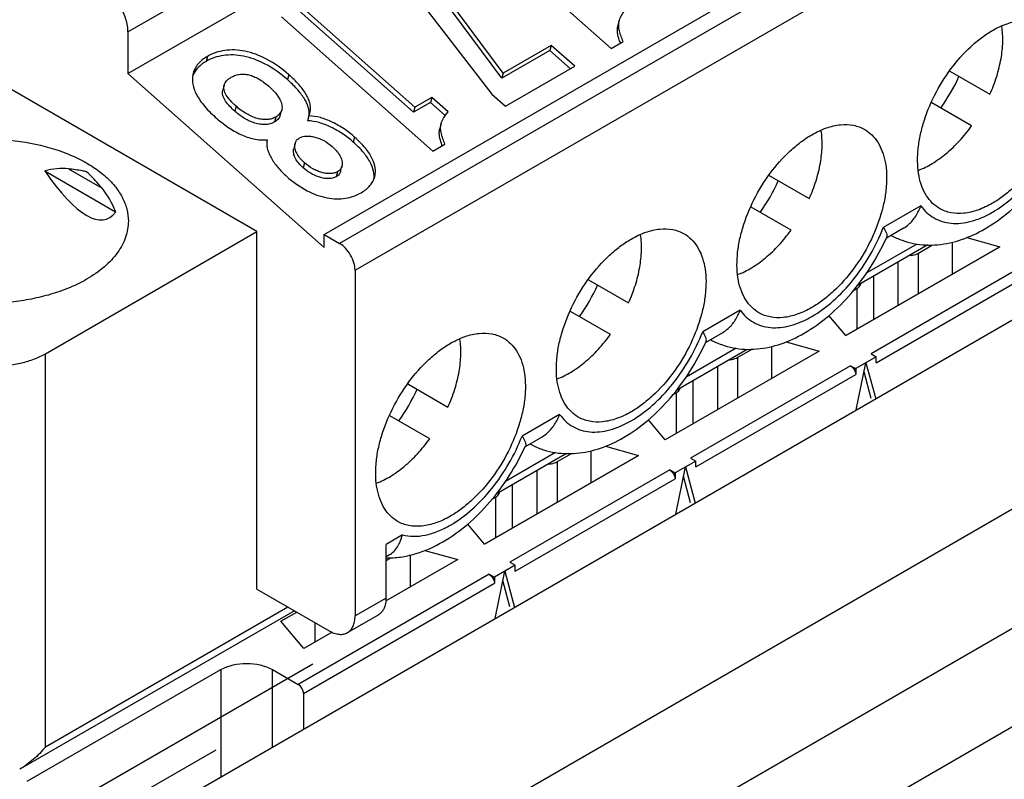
# Paper-space layout '61767N-2-A-2_1_1' of a CAD drawing. Header units: millimetres. Extents: x 0 to 594, y 1 to 420.
# Tile 38 of 222: x 265.34 to 269.39, y 91.72 to 94.84. Entities that reach past the tile are written whole.
import ezdxf

# ---------------------------------------------------------------- set-up
doc = ezdxf.new("R2010")
doc.units = ezdxf.units.MM
doc.header["$LTSCALE"] = 32.67
for name, color, linetype in [('61852N-1_DXF_CONTINUOUS_LINE', 7, 'CONTINUOUS'), ('MC_1_5-15-GFDXF_CONTINUOUS_LINE', 7, 'CONTINUOUS'), ('MC_1_5-18-GFDXF_CONTINUOUS_LINE', 7, 'CONTINUOUS'), ('U2-PXC_18472DXF_CONTINUOUS_LINE', 7, 'CONTINUOUS')]:
    doc.layers.add(name, color=color, linetype=linetype)

psp = doc.layouts.new('61767N-2-A-2_1_1')

# ---------------------------------------------------------------- linework, layer by layer
at = {"layer": '61852N-1_DXF_CONTINUOUS_LINE', "color": 9, "linetype": 'Continuous'}
for p, q in [((263.0018, 89.1224), (299.2762, 110.0653)), ((263.3018, 88.8057), (299.5762, 109.7487)), ((299.752, 109.4443), (263.4775, 88.5013))]:
    psp.add_line(p, q, dxfattribs=at)
at = {"layer": '61852N-1_DXF_CONTINUOUS_LINE', "color": 7, "linetype": 'Continuous'}
for p, q in [((265.5004, 91.3418), (295.4321, 108.6228)), ((266.5472, 92.1912), (265.5004, 91.5868)), ((266.1473, 91.8378), (265.5004, 91.4643))]:
    psp.add_line(p, q, dxfattribs=at)
at = {"layer": 'MC_1_5-15-GFDXF_CONTINUOUS_LINE', "color": 7, "linetype": 'Continuous'}
for p, q in [((269.2349, 93.9443), (269.3696, 93.9064)), ((269.3696, 93.9064), (268.7375, 93.5414)), ((269.0366, 93.8807), (269.0941, 93.9139)), ((269.1755, 93.7944), (269.1755, 93.9253)), ((268.852, 93.6076), (268.852, 93.7853)), ((268.782, 93.7337), (268.7684, 93.7259)), ((268.7375, 93.5414), (268.6681, 93.6238)), ((268.2941, 93.452), (268.3517, 93.4853)), ((268.4331, 93.3657), (268.4331, 93.4967)), ((268.4924, 93.5156), (268.6272, 93.4778)), ((268.6272, 93.4778), (267.995, 93.1128)), ((268.8626, 93.4545), (268.7778, 93.4055)), ((268.8414, 93.4667), (268.8626, 93.4545)), ((268.8626, 93.43), (268.8626, 93.4545)), ((268.7566, 93.4177), (268.7778, 93.4055)), ((268.7778, 93.4055), (268.7778, 93.381)), ((268.7804, 93.2356), (268.8202, 93.43)), ((268.8202, 93.43), (268.86, 93.2815)), ((268.8416, 93.2831), (268.8125, 93.3921)), ((268.1096, 93.1789), (268.1096, 93.3567)), ((268.0396, 93.3051), (268.026, 93.2972)), ((267.995, 93.1128), (267.9257, 93.1951)), ((267.75, 93.0869), (267.8847, 93.0491)), ((267.2526, 92.6841), (267.8847, 93.0491)), ((267.5517, 93.0234), (267.6092, 93.0566)), ((267.6906, 92.937), (267.6906, 93.068)), ((268.1202, 93.0258), (268.0353, 92.9768)), ((268.038, 92.8069), (268.0778, 93.0013)), ((268.0778, 93.0013), (268.1175, 92.8528)), ((268.099, 93.0381), (268.1202, 93.0258)), ((268.1202, 93.0013), (268.1202, 93.0258)), ((268.0141, 92.9891), (268.0353, 92.9768)), ((268.0353, 92.9768), (268.0353, 92.9523)), ((268.0992, 92.8545), (268.07, 92.9634)), ((267.3671, 92.7503), (267.3671, 92.928)), ((267.2971, 92.8764), (267.2835, 92.8686)), ((267.2526, 92.6841), (267.1832, 92.7665)), ((266.9482, 92.5084), (266.9482, 92.6392)), ((267.0076, 92.6583), (267.1423, 92.6204)), ((267.1423, 92.6204), (266.8454, 92.4491)), ((266.8474, 92.6168), (266.8663, 92.6277)), ((267.3777, 92.5972), (267.2929, 92.5482)), ((267.3565, 92.6094), (267.3777, 92.5972)), ((267.3777, 92.5727), (267.3777, 92.5972)), ((267.2717, 92.5604), (267.2929, 92.5482)), ((267.2955, 92.3782), (267.3353, 92.5727)), ((267.3353, 92.5727), (267.3751, 92.4242)), ((267.2929, 92.5482), (267.2929, 92.5237)), ((267.3567, 92.4258), (267.3275, 92.5347)), ((266.4157, 92.3675), (266.4804, 92.4049)), ((266.5101, 92.2555), (266.4157, 92.3675)), ((266.6267, 92.3228), (266.5101, 92.2555)), ((265.3731, 91.7092), (266.1686, 92.1685)), ((266.3807, 92.1685), (266.4868, 92.1073)), ((266.508, 92.0705), (266.508, 91.9236))]:
    psp.add_line(p, q, dxfattribs=at)
at = {"layer": 'MC_1_5-15-GFDXF_CONTINUOUS_LINE', "color": 9, "linetype": 'Continuous'}
for p, q in [((269.0366, 93.7141), (269.0366, 93.8807)), ((269.499, 93.8464), (268.8414, 93.4667)), ((268.8626, 93.43), (269.5203, 93.8097)), ((268.9517, 93.8429), (268.9517, 93.6651)), ((268.782, 93.7337), (268.782, 93.5672)), ((268.2941, 93.2855), (268.2941, 93.452)), ((268.7566, 93.4177), (268.099, 93.0381)), ((268.2093, 93.4143), (268.2093, 93.2365)), ((268.1202, 93.0013), (268.7778, 93.381)), ((268.0396, 93.3051), (268.0396, 93.1385)), ((267.5517, 92.8568), (267.5517, 93.0234)), ((268.0141, 92.9891), (267.3565, 92.6094)), ((267.4668, 92.9856), (267.4668, 92.8078)), ((267.3777, 92.5727), (268.0353, 92.9523)), ((267.2971, 92.8764), (267.2971, 92.7099)), ((267.2717, 92.5604), (266.4868, 92.1073)), ((266.508, 92.0705), (267.2929, 92.5237)), ((266.5547, 92.362), (266.5547, 92.2812)), ((266.1686, 92.1685), (266.1686, 91.7276)), ((266.3807, 91.8501), (266.3807, 92.1685))]:
    psp.add_line(p, q, dxfattribs=at)
at = {"layer": 'MC_1_5-15-GFDXF_CONTINUOUS_LINE', "color": 7, "linetype": 'Continuous'}
for points, knots in [([(269.0011, 93.8708), (269.0044, 93.871), (269.0166, 93.8724), (269.0288, 93.8762), (269.0366, 93.8807)], [0, 0, 0, 0, 0.267356, 1, 1, 1, 1]), ([(268.782, 93.7337), (268.7843, 93.735), (268.7918, 93.74), (268.7979, 93.7479), (268.7992, 93.7542)], [0, 0, 0, 0, 0.288149, 1, 1, 1, 1]), ([(268.2586, 93.4421), (268.2619, 93.4423), (268.2742, 93.4438), (268.2863, 93.4475), (268.2941, 93.452)], [0, 0, 0, 0, 0.267356, 1, 1, 1, 1]), ([(268.7566, 93.4177), (268.7596, 93.416), (268.7707, 93.4066), (268.7778, 93.392), (268.7778, 93.381)], [0, 0, 0, 0, 0.240522, 1, 1, 1, 1]), ([(268.0396, 93.3051), (268.0418, 93.3064), (268.0493, 93.3114), (268.0555, 93.3193), (268.0567, 93.3256)], [0, 0, 0, 0, 0.288149, 1, 1, 1, 1]), ([(267.5161, 93.0135), (267.5194, 93.0137), (267.5317, 93.0151), (267.5438, 93.0189), (267.5517, 93.0234)], [0, 0, 0, 0, 0.267356, 1, 1, 1, 1]), ([(268.0141, 92.9891), (268.0171, 92.9874), (268.0282, 92.978), (268.0353, 92.9633), (268.0353, 92.9523)], [0, 0, 0, 0, 0.240522, 1, 1, 1, 1]), ([(267.2971, 92.8764), (267.2994, 92.8777), (267.3069, 92.8827), (267.313, 92.8906), (267.3143, 92.8969)], [0, 0, 0, 0, 0.288149, 1, 1, 1, 1]), ([(267.2717, 92.5604), (267.2747, 92.5587), (267.2857, 92.5493), (267.2929, 92.5347), (267.2929, 92.5237)], [0, 0, 0, 0, 0.240522, 1, 1, 1, 1]), ([(266.1686, 92.1685), (266.2001, 92.1867), (266.2746, 92.2011), (266.3492, 92.1867), (266.3807, 92.1685)], [0, 0, 0, 0, 0.5, 1, 1, 1, 1]), ([(266.508, 92.0705), (266.508, 92.074), (266.5054, 92.0883), (266.4963, 92.1018), (266.4868, 92.1073)], [0, 0, 0, 0, 0.240524, 1, 1, 1, 1])]:
    psp.add_open_spline(points, degree=3, knots=knots, dxfattribs=at)
at = {"layer": 'MC_1_5-18-GFDXF_CONTINUOUS_LINE', "color": 7, "linetype": 'Continuous'}
for p, q in [((269.2349, 93.9443), (269.3696, 93.9064)), ((268.7375, 93.5414), (269.3696, 93.9064)), ((269.0366, 93.8807), (269.0941, 93.9139)), ((269.1755, 93.7944), (269.1755, 93.9253)), ((268.782, 93.7337), (268.7684, 93.7259)), ((268.7375, 93.5414), (268.6681, 93.6238)), ((268.2941, 93.452), (268.3517, 93.4853)), ((268.4331, 93.3657), (268.4331, 93.4967)), ((268.4924, 93.5156), (268.6272, 93.4778)), ((268.6272, 93.4778), (267.995, 93.1128)), ((268.8626, 93.4545), (268.7778, 93.4055)), ((268.8414, 93.4667), (268.8626, 93.4545)), ((268.8626, 93.43), (268.8626, 93.4545)), ((268.7566, 93.4177), (268.7778, 93.4055)), ((268.7778, 93.4055), (268.7778, 93.381)), ((268.7804, 93.2356), (268.8202, 93.43)), ((268.8202, 93.43), (268.86, 93.2815)), ((268.8416, 93.2831), (268.8125, 93.3921)), ((268.0396, 93.3051), (268.026, 93.2972)), ((267.995, 93.1128), (267.9257, 93.1951)), ((267.75, 93.0869), (267.8847, 93.0491)), ((267.8847, 93.0491), (267.2526, 92.6841)), ((267.5517, 93.0234), (267.6092, 93.0566)), ((267.6906, 92.937), (267.6906, 93.068)), ((268.1202, 93.0258), (268.0353, 92.9768)), ((268.038, 92.8069), (268.0778, 93.0013)), ((268.0778, 93.0013), (268.1175, 92.8528)), ((268.099, 93.0381), (268.1202, 93.0258)), ((268.1202, 93.0013), (268.1202, 93.0258)), ((268.0141, 92.9891), (268.0353, 92.9768)), ((268.0353, 92.9768), (268.0353, 92.9523)), ((268.0992, 92.8545), (268.07, 92.9634)), ((267.2971, 92.8764), (267.2835, 92.8686)), ((267.2526, 92.6841), (267.1832, 92.7665)), ((266.9482, 92.5084), (266.9482, 92.6392)), ((267.0076, 92.6583), (267.1423, 92.6204)), ((267.1423, 92.6204), (266.8454, 92.4491)), ((266.8474, 92.6168), (266.8663, 92.6277)), ((267.3777, 92.5972), (267.2929, 92.5482)), ((267.3565, 92.6094), (267.3777, 92.5972)), ((267.3777, 92.5727), (267.3777, 92.5972)), ((267.2717, 92.5604), (267.2929, 92.5482)), ((267.2955, 92.3782), (267.3353, 92.5727)), ((267.3353, 92.5727), (267.3751, 92.4242)), ((267.2929, 92.5482), (267.2929, 92.5237)), ((267.3567, 92.4258), (267.3275, 92.5347)), ((266.4157, 92.3675), (266.4804, 92.4049)), ((266.5101, 92.2555), (266.4157, 92.3675)), ((266.6267, 92.3228), (266.5101, 92.2555)), ((265.3731, 91.7092), (266.1686, 92.1685)), ((266.3807, 92.1685), (266.4868, 92.1073)), ((266.508, 92.0705), (266.508, 91.9236))]:
    psp.add_line(p, q, dxfattribs=at)
at = {"layer": 'MC_1_5-18-GFDXF_CONTINUOUS_LINE', "color": 9, "linetype": 'Continuous'}
for p, q in [((269.0366, 93.7141), (269.0366, 93.8807)), ((269.499, 93.8464), (268.8414, 93.4667)), ((268.8626, 93.43), (269.5203, 93.8097)), ((268.9517, 93.8429), (268.9517, 93.6651)), ((268.782, 93.7337), (268.782, 93.5672)), ((268.2941, 93.2855), (268.2941, 93.452)), ((268.7566, 93.4177), (268.099, 93.0381)), ((268.2093, 93.4143), (268.2093, 93.2365)), ((268.1202, 93.0013), (268.7778, 93.381)), ((268.0396, 93.3051), (268.0396, 93.1385)), ((267.5517, 92.8568), (267.5517, 93.0234)), ((268.0141, 92.9891), (267.3565, 92.6094)), ((267.4668, 92.9856), (267.4668, 92.8078)), ((267.3777, 92.5727), (268.0353, 92.9523)), ((267.2971, 92.8764), (267.2971, 92.7099)), ((267.2717, 92.5604), (266.4868, 92.1073)), ((266.508, 92.0705), (267.2929, 92.5237)), ((266.3807, 91.8501), (266.3807, 92.1685))]:
    psp.add_line(p, q, dxfattribs=at)
at = {"layer": 'MC_1_5-18-GFDXF_CONTINUOUS_LINE', "color": 7, "linetype": 'Continuous'}
for points, knots in [([(269.0011, 93.8708), (269.0044, 93.871), (269.0166, 93.8724), (269.0288, 93.8762), (269.0366, 93.8807)], [0, 0, 0, 0, 0.267356, 1, 1, 1, 1]), ([(268.782, 93.7337), (268.7843, 93.735), (268.7918, 93.74), (268.7979, 93.7479), (268.7992, 93.7542)], [0, 0, 0, 0, 0.288149, 1, 1, 1, 1]), ([(268.2586, 93.4421), (268.2619, 93.4423), (268.2742, 93.4438), (268.2863, 93.4475), (268.2941, 93.452)], [0, 0, 0, 0, 0.267356, 1, 1, 1, 1]), ([(268.0396, 93.3051), (268.0418, 93.3064), (268.0493, 93.3114), (268.0555, 93.3193), (268.0567, 93.3256)], [0, 0, 0, 0, 0.288149, 1, 1, 1, 1]), ([(267.5161, 93.0135), (267.5194, 93.0137), (267.5317, 93.0151), (267.5438, 93.0189), (267.5517, 93.0234)], [0, 0, 0, 0, 0.267356, 1, 1, 1, 1]), ([(267.2971, 92.8764), (267.2994, 92.8777), (267.3069, 92.8827), (267.313, 92.8906), (267.3143, 92.8969)], [0, 0, 0, 0, 0.288149, 1, 1, 1, 1]), ([(266.1686, 92.1685), (266.2001, 92.1867), (266.2746, 92.2011), (266.3492, 92.1867), (266.3807, 92.1685)], [0, 0, 0, 0, 0.5, 1, 1, 1, 1])]:
    psp.add_open_spline(points, degree=3, knots=knots, dxfattribs=at)
for points in [[(268.7566, 93.4177), (268.7688, 93.4107), (268.7778, 93.3951), (268.7778, 93.381)], [(268.0141, 92.9891), (268.0264, 92.982), (268.0353, 92.9665), (268.0353, 92.9523)], [(267.2717, 92.5604), (267.2839, 92.5534), (267.2929, 92.5378), (267.2929, 92.5237)], [(266.508, 92.0705), (266.508, 92.0847), (266.499, 92.1002), (266.4868, 92.1073)]]:
    psp.add_open_spline(points, degree=3, dxfattribs=at)
at = {"layer": 'U2-PXC_18472DXF_CONTINUOUS_LINE', "color": 9, "linetype": 'Continuous'}
for p, q in [((265.7867, 94.7895), (279.1934, 102.5298)), ((280.0632, 101.6602), (266.6565, 93.9199)), ((266.7201, 93.8097), (280.1268, 101.55)), ((266.1136, 94.689), (266.1081, 94.6685)), ((266.4476, 94.6138), (266.4422, 94.5933)), ((266.2314, 94.484), (266.2259, 94.4635)), ((266.3946, 94.4398), (266.3891, 94.4193)), ((266.7182, 94.3575), (266.7127, 94.337)), ((265.5421, 94.2267), (265.6803, 94.1469)), ((266.5117, 94.2519), (266.5062, 94.2314)), ((266.6483, 94.2149), (266.6428, 94.1944)), ((269.046, 94.0748), (268.8914, 93.9855)), ((269.0285, 93.9177), (268.8235, 93.7993)), ((268.3035, 93.6461), (268.149, 93.5568)), ((268.2861, 93.489), (268.081, 93.3706)), ((265.4473, 91.8501), (265.4473, 93.4668)), ((267.5611, 93.2174), (267.4065, 93.1282)), ((267.5436, 93.0604), (267.3386, 92.942)), ((266.9147, 92.7218), (266.8474, 92.6829)), ((266.8474, 92.4625), (266.7201, 92.389)), ((266.4444, 92.4257), (265.4473, 91.8501))]:
    psp.add_line(p, q, dxfattribs=at)
at = {"layer": 'U2-PXC_18472DXF_CONTINUOUS_LINE', "color": 7, "linetype": 'Continuous'}
for p, q in [((265.7867, 94.618), (279.1934, 102.3583)), ((266.5928, 93.9567), (279.9995, 101.697)), ((267.1491, 95.2744), (267.7723, 94.7217)), ((267.3285, 94.6201), (266.9357, 95.1512)), ((267.3231, 94.5996), (266.9302, 95.1307)), ((266.8458, 95.0993), (267.2827, 94.5338)), ((266.9604, 94.46), (266.4904, 94.8767)), ((266.9659, 94.4805), (266.4959, 94.8972)), ((266.4173, 94.8518), (267.0405, 94.2992)), ((267.8062, 94.8362), (267.8007, 94.8157)), ((265.7867, 94.7895), (265.7867, 94.618)), ((267.7723, 94.7217), (267.8216, 94.7502)), ((267.5209, 94.7138), (267.3231, 94.5996)), ((267.5264, 94.7343), (267.3285, 94.6201)), ((267.5264, 94.7343), (267.5209, 94.7138)), ((267.6061, 94.6382), (267.5209, 94.7138)), ((267.6234, 94.6482), (267.5264, 94.7343)), ((266.3171, 93.9689), (265.1291, 94.6548)), ((266.5928, 93.9032), (265.7867, 94.618)), ((267.3285, 94.6201), (267.3231, 94.5996)), ((267.3389, 94.4839), (267.6234, 94.6482)), ((269.1642, 94.6285), (269.3295, 94.533)), ((266.1822, 94.571), (266.1767, 94.5505)), ((267.0296, 94.5), (266.9604, 94.46)), ((267.0351, 94.5205), (266.9659, 94.4805)), ((267.0351, 94.5205), (267.0296, 94.5)), ((267.0905, 94.446), (267.0296, 94.5)), ((267.1024, 94.4608), (267.0351, 94.5205)), ((267.2827, 94.5338), (267.3389, 94.4839)), ((269.2545, 94.4031), (269.0902, 94.498)), ((266.413, 94.4481), (266.4185, 94.4686)), ((266.9659, 94.4805), (266.9604, 94.46)), ((266.5303, 94.4446), (266.5248, 94.4242)), ((267.0744, 94.4136), (267.0689, 94.3931)), ((266.4738, 94.3312), (266.4683, 94.3107)), ((267.0405, 94.2992), (267.0898, 94.3277)), ((265.4448, 94.2181), (265.7362, 94.0499)), ((266.6609, 94.2169), (266.6664, 94.2374)), ((268.4217, 94.1998), (268.587, 94.1044)), ((268.512, 93.9745), (268.3478, 94.0693)), ((268.9749, 93.983), (268.9038, 93.9419)), ((265.4473, 93.4668), (266.3171, 93.9689)), ((266.3171, 92.4992), (266.3171, 93.9689)), ((266.5928, 93.9032), (266.5928, 93.9567)), ((266.5928, 93.9567), (266.6565, 93.9199)), ((269.0745, 93.9138), (268.7852, 93.7467)), ((266.7201, 93.8097), (266.7201, 92.389)), ((267.6793, 93.7712), (267.8446, 93.6757)), ((267.7696, 93.5458), (267.6053, 93.6407)), ((268.2325, 93.5543), (268.1614, 93.5133)), ((268.0427, 93.3181), (268.332, 93.4851)), ((266.9368, 93.3425), (267.1021, 93.2471)), ((267.0271, 93.1172), (266.8628, 93.212)), ((267.49, 93.1257), (267.4189, 93.0846)), ((267.5895, 93.0564), (267.3003, 92.8894)), ((266.8474, 92.4625), (266.8474, 92.6829)), ((266.8611, 92.6401), (266.8474, 92.6322)), ((266.3171, 92.4992), (266.6141, 92.3277)), ((266.4707, 92.4105), (265.3417, 91.7587)), ((266.6891, 92.3203), (266.8163, 92.3938))]:
    psp.add_line(p, q, dxfattribs=at)
for centre, radius, start, end in [((266.1409, 94.5742), 0.095, 152.1956, 158.5436), ((268.5423, 94.9009), 0.7227, 324.043, 335.9572), ((266.4592, 94.4764), 0.0779, 335.9002, 344.9242), ((267.7998, 94.4723), 0.7227, 324.043, 335.9572), ((268.032, 94.34), 0.9585, 335.4632, 335.6696), ((267.0573, 94.0436), 0.7227, 324.043, 335.9572), ((267.2895, 93.9113), 0.9585, 335.4632, 335.6696), ((266.3149, 93.615), 0.7227, 324.043, 335.9572), ((266.547, 93.4826), 0.9585, 335.4632, 335.6696)]:
    psp.add_arc(centre, radius, start, end, dxfattribs=at)
for centre, major_axis, ratio, start_param, end_param in [((265.2034, 93.147), (0.3811, 1.0697), 0.414925, 0.091916, 0.284057), ((265.2034, 95.5788), (-0.4931, 1.559), 0.201907, 2.56434, 3.284336), ((265.2034, 93.147), (0.3811, 1.0697), 0.414925, -0.435939, -0.243798)]:
    psp.add_ellipse(centre, major_axis=major_axis, ratio=ratio, start_param=start_param, end_param=end_param, dxfattribs=at)
for points, knots in [([(265.7867, 94.7895), (265.7867, 94.7979), (265.7852, 94.8153), (265.7769, 94.8511), (265.7575, 94.8951), (265.7291, 94.9338), (265.7023, 94.9589), (265.6879, 94.969), (265.6807, 94.9732)], [0, 0, 0, 0, 0.114177, 0.237571, 0.500001, 0.762431, 0.885824, 1, 1, 1, 1]), ([(267.8062, 94.8362), (267.8072, 94.8399), (267.8133, 94.8573), (267.8246, 94.8725), (267.8342, 94.8834)], [0, 0, 0, 0, 0.210128, 1, 1, 1, 1]), ([(267.8216, 94.7502), (267.819, 94.7576), (267.8135, 94.7718), (267.8063, 94.793), (267.8027, 94.8146), (267.8043, 94.8291), (267.8062, 94.8362)], [0, 0, 0, 0, 0.266274, 0.515432, 0.753826, 1, 1, 1, 1]), ([(269.3399, 94.7956), (269.359, 94.8066), (269.397, 94.8247), (269.4554, 94.8388), (269.5102, 94.8374), (269.5432, 94.8254), (269.5575, 94.8171)], [0, 0, 0, 0, 0.289654, 0.549119, 0.782234, 1, 1, 1, 1]), ([(267.8109, 94.744), (267.8087, 94.75), (267.8043, 94.7618), (267.7993, 94.7799), (267.7975, 94.7981), (267.7992, 94.81), (267.8007, 94.8157)], [0, 0, 0, 0, 0.260455, 0.515102, 0.760751, 1, 1, 1, 1]), ([(269.1224, 94.0637), (269.1116, 94.0699), (269.0913, 94.0855), (269.0669, 94.1165), (269.0486, 94.1543), (269.0368, 94.1981), (269.0315, 94.247), (269.0329, 94.2999), (269.0408, 94.3557), (269.0602, 94.4338), (269.0994, 94.5309), (269.1652, 94.6379), (269.2334, 94.7155), (269.2933, 94.7658), (269.3243, 94.7866), (269.3399, 94.7956)], [0, 0, 0, 0, 0.04283, 0.087433, 0.13524, 0.187177, 0.243652, 0.304637, 0.369765, 0.438401, 0.582648, 0.729704, 0.871203, 0.93764, 1, 1, 1, 1]), ([(269.3295, 94.533), (269.3402, 94.5569), (269.3584, 94.6049), (269.3764, 94.6773), (269.384, 94.7465), (269.3817, 94.7912), (269.3784, 94.8121)], [0, 0, 0, 0, 0.273792, 0.535196, 0.778361, 1, 1, 1, 1]), ([(269.5575, 94.8171), (269.5682, 94.8109), (269.5886, 94.7953), (269.613, 94.7644), (269.6313, 94.7265), (269.6431, 94.6827), (269.6483, 94.6339), (269.647, 94.581), (269.6391, 94.5251), (269.6197, 94.447), (269.5805, 94.35), (269.5147, 94.243), (269.4465, 94.1654), (269.3866, 94.115), (269.3556, 94.0943), (269.3399, 94.0852)], [0, 0, 0, 0, 0.04283, 0.087433, 0.13524, 0.187177, 0.243652, 0.304637, 0.369765, 0.438401, 0.582648, 0.729704, 0.871203, 0.93764, 1, 1, 1, 1]), ([(266.4476, 94.6138), (266.4198, 94.6386), (266.3634, 94.6794), (266.2846, 94.7094), (266.2256, 94.7165), (266.1852, 94.7145), (266.1474, 94.7056), (266.1243, 94.6952), (266.1136, 94.689)], [0, 0, 0, 0, 0.306578, 0.56642, 0.683095, 0.792979, 0.897939, 1, 1, 1, 1]), ([(266.1136, 94.689), (266.1062, 94.6847), (266.0924, 94.6755), (266.0751, 94.6589), (266.0621, 94.6403), (266.0566, 94.6266), (266.0548, 94.6196)], [0, 0, 0, 0, 0.275554, 0.529495, 0.768129, 1, 1, 1, 1]), ([(266.1081, 94.6685), (266.0971, 94.6621), (266.0773, 94.648), (266.0622, 94.6286), (266.0569, 94.6185)], [0, 0, 0, 0, 0.527485, 1, 1, 1, 1]), ([(266.4422, 94.5933), (266.4143, 94.6181), (266.3579, 94.6589), (266.2791, 94.6889), (266.2201, 94.696), (266.1797, 94.694), (266.142, 94.6851), (266.1188, 94.6747), (266.1081, 94.6685)], [0, 0, 0, 0, 0.306578, 0.56642, 0.683095, 0.792979, 0.897939, 1, 1, 1, 1]), ([(266.0548, 94.6196), (266.0531, 94.6134), (266.051, 94.6003), (266.0519, 94.5798), (266.0569, 94.5583), (266.0698, 94.5267), (266.0983, 94.4849), (266.1282, 94.455), (266.1456, 94.4395)], [0, 0, 0, 0, 0.090898, 0.186274, 0.28925, 0.402584, 0.66883, 1, 1, 1, 1]), ([(266.1822, 94.571), (266.183, 94.574), (266.1855, 94.5801), (266.1916, 94.5884), (266.2001, 94.5963), (266.2069, 94.6007), (266.2106, 94.6029)], [0, 0, 0, 0, 0.213317, 0.443565, 0.70252, 1, 1, 1, 1]), ([(266.2106, 94.6029), (266.2167, 94.6064), (266.2292, 94.6121), (266.2491, 94.6163), (266.2692, 94.6162), (266.2893, 94.612), (266.3094, 94.6043), (266.337, 94.5893), (266.3562, 94.5743), (266.3687, 94.5633)], [0, 0, 0, 0, 0.119998, 0.233737, 0.346444, 0.462379, 0.5845, 0.714509, 1, 1, 1, 1]), ([(266.5309, 94.446), (266.5316, 94.4517), (266.5317, 94.4634), (266.528, 94.4812), (266.521, 94.4993), (266.5067, 94.5248), (266.4808, 94.5573), (266.456, 94.5811), (266.4422, 94.5933)], [0, 0, 0, 0, 0.09597, 0.196243, 0.304023, 0.421368, 0.688384, 1, 1, 1, 1]), ([(266.5344, 94.4562), (266.536, 94.4621), (266.5377, 94.4744), (266.5357, 94.4935), (266.5296, 94.5129), (266.5198, 94.5325), (266.5063, 94.5525), (266.4831, 94.5808), (266.4625, 94.6007), (266.4476, 94.6138)], [0, 0, 0, 0, 0.097035, 0.196343, 0.302403, 0.418201, 0.545421, 0.684812, 1, 1, 1, 1]), ([(266.2259, 94.4635), (266.2188, 94.4698), (266.2053, 94.4828), (266.1905, 94.5006), (266.1816, 94.5158), (266.1769, 94.5273), (266.1749, 94.5391), (266.1757, 94.5469), (266.1767, 94.5505)], [0, 0, 0, 0, 0.274142, 0.536232, 0.660666, 0.779244, 0.891733, 1, 1, 1, 1]), ([(266.2314, 94.484), (266.2231, 94.4914), (266.2083, 94.5057), (266.1931, 94.5251), (266.1852, 94.5403), (266.1817, 94.5509), (266.1805, 94.5612), (266.1814, 94.5679), (266.1822, 94.571)], [0, 0, 0, 0, 0.319877, 0.588848, 0.704789, 0.809875, 0.90683, 1, 1, 1, 1]), ([(266.3687, 94.5633), (266.3777, 94.5552), (266.3934, 94.5396), (266.4088, 94.5178), (266.4163, 94.5011), (266.4194, 94.4897), (266.4203, 94.4788), (266.4193, 94.4719), (266.4185, 94.4686)], [0, 0, 0, 0, 0.324396, 0.593324, 0.708923, 0.813603, 0.909582, 1, 1, 1, 1]), ([(266.3891, 94.4193), (266.3832, 94.416), (266.3701, 94.4106), (266.3483, 94.4079), (266.3253, 94.41), (266.2953, 94.4181), (266.261, 94.4354), (266.2369, 94.4537), (266.2259, 94.4635)], [0, 0, 0, 0, 0.112355, 0.234807, 0.364177, 0.495716, 0.753613, 1, 1, 1, 1]), ([(266.3946, 94.4398), (266.3893, 94.4368), (266.3779, 94.432), (266.3591, 94.4288), (266.339, 94.4293), (266.31, 94.4351), (266.2722, 94.4519), (266.2449, 94.4721), (266.2314, 94.484)], [0, 0, 0, 0, 0.1011, 0.205541, 0.316256, 0.435024, 0.699183, 1, 1, 1, 1]), ([(266.4185, 94.4686), (266.4177, 94.4657), (266.4155, 94.4601), (266.4084, 94.4494), (266.4004, 94.4432), (266.3946, 94.4398)], [0, 0, 0, 0, 0.232341, 0.470662, 1, 1, 1, 1]), ([(267.0744, 94.4136), (267.0754, 94.4174), (267.0815, 94.4348), (267.0927, 94.45), (267.1024, 94.4608)], [0, 0, 0, 0, 0.210128, 1, 1, 1, 1]), ([(266.1456, 94.4395), (266.1622, 94.4248), (266.1954, 94.3981), (266.2486, 94.3667), (266.3034, 94.3476), (266.341, 94.3447), (266.3593, 94.3459)], [0, 0, 0, 0, 0.277642, 0.533159, 0.770579, 1, 1, 1, 1]), ([(266.413, 94.4481), (266.4122, 94.4452), (266.4099, 94.4394), (266.4027, 94.4288), (266.3948, 94.4227), (266.3891, 94.4193)], [0, 0, 0, 0, 0.23762, 0.481036, 1, 1, 1, 1]), ([(266.7127, 94.337), (266.699, 94.3491), (266.6698, 94.3715), (266.6226, 94.3987), (266.5741, 94.4178), (266.5407, 94.4238), (266.5248, 94.4242)], [0, 0, 0, 0, 0.260677, 0.52295, 0.772934, 1, 1, 1, 1]), ([(266.7182, 94.3575), (266.7045, 94.3696), (266.6753, 94.392), (266.6281, 94.4192), (266.5796, 94.4383), (266.5462, 94.4443), (266.5303, 94.4446)], [0, 0, 0, 0, 0.260677, 0.52295, 0.772934, 1, 1, 1, 1]), ([(267.079, 94.3214), (267.0768, 94.3274), (267.0724, 94.3393), (267.0674, 94.3573), (267.0656, 94.3755), (267.0674, 94.3875), (267.0689, 94.3931)], [0, 0, 0, 0, 0.260455, 0.515102, 0.760751, 1, 1, 1, 1]), ([(267.0898, 94.3277), (267.0871, 94.3351), (267.0816, 94.3493), (267.0745, 94.3705), (267.0708, 94.3921), (267.0725, 94.4066), (267.0744, 94.4136)], [0, 0, 0, 0, 0.266274, 0.515432, 0.753826, 1, 1, 1, 1]), ([(268.587, 94.1044), (268.5977, 94.1283), (268.6159, 94.1762), (268.634, 94.2486), (268.6415, 94.3179), (268.6392, 94.3625), (268.636, 94.3835)], [0, 0, 0, 0, 0.273792, 0.535196, 0.778361, 1, 1, 1, 1]), ([(268.5975, 94.3669), (268.6166, 94.378), (268.6546, 94.396), (268.713, 94.4101), (268.7677, 94.4087), (268.8007, 94.3967), (268.8151, 94.3884)], [0, 0, 0, 0, 0.289654, 0.549119, 0.782234, 1, 1, 1, 1]), ([(268.8151, 94.3884), (268.8258, 94.3822), (268.8461, 94.3667), (268.8705, 94.3357), (268.8888, 94.2979), (268.9006, 94.2541), (268.9059, 94.2052), (268.9045, 94.1523), (268.8966, 94.0965), (268.8772, 94.0183), (268.838, 93.9213), (268.7722, 93.8143), (268.704, 93.7367), (268.6441, 93.6864), (268.6131, 93.6656), (268.5975, 93.6566)], [0, 0, 0, 0, 0.04283, 0.087433, 0.13524, 0.187177, 0.243652, 0.304637, 0.369765, 0.438401, 0.582648, 0.729704, 0.871203, 0.93764, 1, 1, 1, 1]), ([(269.0353, 94.2205), (269.0552, 94.228), (269.0954, 94.2483), (269.1521, 94.2896), (269.2063, 94.3417), (269.239, 94.3818), (269.2545, 94.4031)], [0, 0, 0, 0, 0.221251, 0.464307, 0.725865, 1, 1, 1, 1]), ([(264.7897, 94.2506), (264.8107, 94.2627), (264.8558, 94.2849), (264.9284, 94.3113), (265.007, 94.3312), (265.1179, 94.3488), (265.2599, 94.3527), (265.3992, 94.3331), (265.5032, 94.3032), (265.5736, 94.2748), (265.6361, 94.2408), (265.6895, 94.2018), (265.7325, 94.1586), (265.7643, 94.1119), (265.7839, 94.0626), (265.7884, 94.0285), (265.7884, 94.0118)], [0, 0, 0, 0, 0.06237, 0.128788, 0.198414, 0.27041, 0.41745, 0.561676, 0.630305, 0.69542, 0.756395, 0.812858, 0.864781, 0.91258, 0.957173, 1, 1, 1, 1]), ([(266.3593, 94.3459), (266.3579, 94.3405), (266.3567, 94.3288), (266.3591, 94.3106), (266.3653, 94.2917), (266.3783, 94.2648), (266.4021, 94.2316), (266.4256, 94.2076), (266.4387, 94.1961)], [0, 0, 0, 0, 0.095043, 0.197507, 0.30967, 0.431973, 0.703287, 1, 1, 1, 1]), ([(266.4738, 94.3312), (266.475, 94.3358), (266.4795, 94.3449), (266.4872, 94.3512), (266.4916, 94.3538)], [0, 0, 0, 0, 0.483426, 1, 1, 1, 1]), ([(266.4916, 94.3538), (266.5001, 94.3587), (266.5159, 94.3621), (266.5373, 94.3611), (266.5619, 94.3563), (266.5931, 94.3435), (266.6159, 94.3276), (266.6265, 94.3182)], [0, 0, 0, 0, 0.200356, 0.315067, 0.439136, 0.709735, 1, 1, 1, 1]), ([(266.7977, 94.1839), (266.7992, 94.195), (266.7976, 94.2199), (266.7822, 94.2579), (266.7534, 94.2982), (266.7276, 94.3238), (266.7127, 94.337)], [0, 0, 0, 0, 0.185283, 0.403064, 0.670388, 1, 1, 1, 1]), ([(266.801, 94.194), (266.8025, 94.1996), (266.8044, 94.2113), (266.8033, 94.237), (266.7942, 94.2639), (266.7788, 94.2906), (266.7559, 94.3216), (266.7342, 94.3433), (266.7182, 94.3575)], [0, 0, 0, 0, 0.090097, 0.184647, 0.39888, 0.524669, 0.665656, 1, 1, 1, 1]), ([(268.3799, 93.6351), (268.3692, 93.6413), (268.3489, 93.6569), (268.3244, 93.6878), (268.3062, 93.7256), (268.2943, 93.7695), (268.2891, 93.8183), (268.2904, 93.8712), (268.2984, 93.9271), (268.3177, 94.0052), (268.357, 94.1022), (268.4228, 94.2092), (268.4909, 94.2868), (268.5508, 94.3372), (268.5819, 94.3579), (268.5975, 94.3669)], [0, 0, 0, 0, 0.04283, 0.087433, 0.13524, 0.187177, 0.243652, 0.304637, 0.369765, 0.438401, 0.582648, 0.729704, 0.871203, 0.93764, 1, 1, 1, 1]), ([(269.3089, 93.9798), (269.3445, 94.0004), (269.4135, 94.0502), (269.5049, 94.1424), (269.5843, 94.25), (269.6275, 94.3294), (269.6463, 94.3706)], [0, 0, 0, 0, 0.23573, 0.484041, 0.740915, 1, 1, 1, 1]), ([(266.5062, 94.2314), (266.4998, 94.2371), (266.4883, 94.2488), (266.4748, 94.2686), (266.4667, 94.2894), (266.4665, 94.3042), (266.4683, 94.3107)], [0, 0, 0, 0, 0.277007, 0.536887, 0.777211, 1, 1, 1, 1]), ([(266.5117, 94.2519), (266.5046, 94.2582), (266.4922, 94.271), (266.4788, 94.2919), (266.472, 94.3122), (266.4722, 94.3255), (266.4738, 94.3312)], [0, 0, 0, 0, 0.310972, 0.578467, 0.805256, 1, 1, 1, 1]), ([(266.6265, 94.3182), (266.6338, 94.3118), (266.6465, 94.2987), (266.6605, 94.2776), (266.668, 94.257), (266.6679, 94.2433), (266.6664, 94.2374)], [0, 0, 0, 0, 0.309358, 0.577779, 0.805354, 1, 1, 1, 1]), ([(265.617, 94.2149), (265.6112, 94.2161), (265.5863, 94.2208), (265.5613, 94.2243), (265.5421, 94.2267)], [0, 0, 0, 0, 0.237094, 1, 1, 1, 1]), ([(265.6803, 94.1469), (265.6755, 94.1527), (265.6555, 94.1764), (265.634, 94.1988), (265.617, 94.2149)], [0, 0, 0, 0, 0.244518, 1, 1, 1, 1]), ([(266.6428, 94.1944), (266.6379, 94.1916), (266.6267, 94.1874), (266.6085, 94.1858), (266.5894, 94.188), (266.5645, 94.1947), (266.5357, 94.2084), (266.5154, 94.2233), (266.5062, 94.2314)], [0, 0, 0, 0, 0.112623, 0.235852, 0.365154, 0.496169, 0.753814, 1, 1, 1, 1]), ([(266.6483, 94.2149), (266.644, 94.2124), (266.6343, 94.2086), (266.6184, 94.2065), (266.6012, 94.2075), (266.5831, 94.2114), (266.5647, 94.2179), (266.5398, 94.2301), (266.5224, 94.2425), (266.5117, 94.2519)], [0, 0, 0, 0, 0.099435, 0.205586, 0.320415, 0.444046, 0.575512, 0.713266, 1, 1, 1, 1]), ([(266.6609, 94.2169), (266.6596, 94.2123), (266.6551, 94.2032), (266.6472, 94.1969), (266.6428, 94.1944)], [0, 0, 0, 0, 0.480416, 1, 1, 1, 1]), ([(266.6664, 94.2374), (266.6651, 94.2328), (266.6606, 94.2238), (266.6527, 94.2174), (266.6483, 94.2149)], [0, 0, 0, 0, 0.477598, 1, 1, 1, 1]), ([(266.4387, 94.1961), (266.4646, 94.1731), (266.5166, 94.1354), (266.5894, 94.1083), (266.6433, 94.1025), (266.6802, 94.1049), (266.7145, 94.1135), (266.7355, 94.1231), (266.7453, 94.1288)], [0, 0, 0, 0, 0.310109, 0.569204, 0.685017, 0.794114, 0.898472, 1, 1, 1, 1]), ([(266.7453, 94.1288), (266.7523, 94.1328), (266.7653, 94.1415), (266.7817, 94.157), (266.7941, 94.1745), (266.7993, 94.1874), (266.801, 94.194)], [0, 0, 0, 0, 0.27516, 0.529316, 0.768138, 1, 1, 1, 1]), ([(268.9743, 93.9826), (268.9823, 93.9872), (269.0016, 94.0017), (269.0268, 94.0328), (269.0403, 94.0602), (269.046, 94.0748)], [0, 0, 0, 0, 0.23231, 0.60413, 1, 1, 1, 1]), ([(269.3399, 94.0852), (269.3208, 94.0742), (269.2829, 94.0562), (269.2245, 94.0421), (269.1697, 94.0434), (269.1367, 94.0555), (269.1224, 94.0637)], [0, 0, 0, 0, 0.289654, 0.549119, 0.782234, 1, 1, 1, 1]), ([(265.617, 93.7729), (265.596, 93.7608), (265.551, 93.7386), (265.4783, 93.7123), (265.3998, 93.6923), (265.2888, 93.6748), (265.1469, 93.6709), (265.0075, 93.6904), (264.9035, 93.7204), (264.8331, 93.7487), (264.7706, 93.7827), (264.7173, 93.8217), (264.6742, 93.8649), (264.6424, 93.9116), (264.6229, 93.9609), (264.6184, 93.9951), (264.6184, 94.0117)], [0, 0, 0, 0, 0.06237, 0.128788, 0.198414, 0.27041, 0.41745, 0.561676, 0.630305, 0.69542, 0.756395, 0.812858, 0.864781, 0.91258, 0.957173, 1, 1, 1, 1]), ([(265.7884, 94.0118), (265.7884, 94.0007), (265.7864, 93.9783), (265.7748, 93.9334), (265.7449, 93.8783), (265.6893, 93.8199), (265.6427, 93.7878), (265.617, 93.7729)], [0, 0, 0, 0, 0.10817, 0.218373, 0.451327, 0.710521, 1, 1, 1, 1]), ([(267.855, 93.9383), (267.8741, 93.9493), (267.9121, 93.9674), (267.9705, 93.9815), (268.0253, 93.9801), (268.0582, 93.9681), (268.0726, 93.9598)], [0, 0, 0, 0, 0.289654, 0.549119, 0.782234, 1, 1, 1, 1]), ([(268.2928, 93.7918), (268.3127, 93.7994), (268.3529, 93.8196), (268.4096, 93.8609), (268.4638, 93.913), (268.4965, 93.9531), (268.512, 93.9745)], [0, 0, 0, 0, 0.221251, 0.464307, 0.725865, 1, 1, 1, 1]), ([(268.8914, 93.9855), (268.8943, 93.9815), (268.8992, 93.9738), (268.9044, 93.9627), (268.9069, 93.9532), (268.9063, 93.9473), (268.9053, 93.9451)], [0, 0, 0, 0, 0.336449, 0.614444, 0.832579, 1, 1, 1, 1]), ([(268.9237, 93.9533), (268.9381, 93.9454), (268.9681, 93.9317), (269.0158, 93.9186), (269.0651, 93.9127), (269.1319, 93.9142), (269.2159, 93.933), (269.2786, 93.9623), (269.3089, 93.9798)], [0, 0, 0, 0, 0.122019, 0.244128, 0.366528, 0.489607, 0.739707, 1, 1, 1, 1]), ([(267.6374, 93.2064), (267.6267, 93.2126), (267.6064, 93.2282), (267.582, 93.2591), (267.5637, 93.297), (267.5519, 93.3408), (267.5466, 93.3897), (267.548, 93.4426), (267.5559, 93.4984), (267.5753, 93.5765), (267.6145, 93.6735), (267.6803, 93.7806), (267.7485, 93.8581), (267.8084, 93.9085), (267.8394, 93.9293), (267.855, 93.9383)], [0, 0, 0, 0, 0.04283, 0.087433, 0.13524, 0.187177, 0.243652, 0.304637, 0.369765, 0.438401, 0.582648, 0.729704, 0.871203, 0.93764, 1, 1, 1, 1]), ([(267.8446, 93.6757), (267.8552, 93.6996), (267.8735, 93.7476), (267.8915, 93.82), (267.899, 93.8892), (267.8968, 93.9339), (267.8935, 93.9548)], [0, 0, 0, 0, 0.273792, 0.535196, 0.778361, 1, 1, 1, 1]), ([(268.0726, 93.9598), (268.0833, 93.9536), (268.1036, 93.938), (268.1281, 93.9071), (268.1463, 93.8692), (268.1582, 93.8254), (268.1634, 93.7766), (268.1621, 93.7237), (268.1542, 93.6678), (268.1348, 93.5897), (268.0955, 93.4927), (268.0297, 93.3856), (267.9616, 93.3081), (267.9017, 93.2577), (267.8706, 93.2369), (267.855, 93.2279)], [0, 0, 0, 0, 0.04283, 0.087433, 0.13524, 0.187177, 0.243652, 0.304637, 0.369765, 0.438401, 0.582648, 0.729704, 0.871203, 0.93764, 1, 1, 1, 1]), ([(268.5664, 93.5512), (268.6021, 93.5717), (268.671, 93.6215), (268.7624, 93.7137), (268.8419, 93.8214), (268.8851, 93.9008), (268.9039, 93.9419)], [0, 0, 0, 0, 0.23573, 0.484041, 0.740915, 1, 1, 1, 1]), ([(266.7201, 93.8097), (266.7201, 93.8201), (266.7162, 93.8421), (266.7026, 93.873), (266.6826, 93.9003), (266.6655, 93.9147), (266.6565, 93.9199)], [0, 0, 0, 0, 0.237244, 0.500001, 0.762757, 1, 1, 1, 1]), ([(268.2319, 93.554), (268.2398, 93.5586), (268.2591, 93.573), (268.2843, 93.6041), (268.2979, 93.6315), (268.3035, 93.6461)], [0, 0, 0, 0, 0.23231, 0.60413, 1, 1, 1, 1]), ([(268.5975, 93.6566), (268.5784, 93.6456), (268.5404, 93.6275), (268.482, 93.6134), (268.4272, 93.6148), (268.3943, 93.6268), (268.3799, 93.6351)], [0, 0, 0, 0, 0.289654, 0.549119, 0.782234, 1, 1, 1, 1]), ([(267.1021, 93.2471), (267.1128, 93.271), (267.131, 93.3189), (267.149, 93.3913), (267.1566, 93.4606), (267.1543, 93.5052), (267.1511, 93.5262)], [0, 0, 0, 0, 0.273792, 0.535196, 0.778361, 1, 1, 1, 1]), ([(267.1126, 93.5096), (267.1317, 93.5206), (267.1696, 93.5387), (267.228, 93.5528), (267.2828, 93.5514), (267.3158, 93.5394), (267.3301, 93.5311)], [0, 0, 0, 0, 0.289654, 0.549119, 0.782234, 1, 1, 1, 1]), ([(267.3301, 93.5311), (267.3409, 93.5249), (267.3612, 93.5093), (267.3856, 93.4784), (267.4039, 93.4406), (267.4157, 93.3968), (267.421, 93.3479), (267.4196, 93.295), (267.4117, 93.2391), (267.3923, 93.161), (267.3531, 93.064), (267.2873, 92.957), (267.2191, 92.8794), (267.1592, 92.829), (267.1282, 92.8083), (267.1126, 92.7993)], [0, 0, 0, 0, 0.04283, 0.087433, 0.13524, 0.187177, 0.243652, 0.304637, 0.369765, 0.438401, 0.582648, 0.729704, 0.871203, 0.93764, 1, 1, 1, 1]), ([(267.5504, 93.3631), (267.5703, 93.3707), (267.6105, 93.391), (267.6672, 93.4322), (267.7214, 93.4844), (267.7541, 93.5245), (267.7696, 93.5458)], [0, 0, 0, 0, 0.221251, 0.464307, 0.725865, 1, 1, 1, 1]), ([(268.1628, 93.5164), (268.1639, 93.5187), (268.1644, 93.5246), (268.162, 93.5341), (268.1567, 93.5452), (268.1518, 93.5528), (268.149, 93.5568)], [0, 0, 0, 0, 0.16742, 0.385555, 0.663552, 1, 1, 1, 1]), ([(268.1813, 93.5247), (268.1956, 93.5167), (268.2257, 93.5031), (268.2734, 93.4899), (268.3226, 93.484), (268.3895, 93.4856), (268.4735, 93.5044), (268.5361, 93.5337), (268.5664, 93.5512)], [0, 0, 0, 0, 0.122019, 0.244128, 0.366528, 0.489607, 0.739707, 1, 1, 1, 1]), ([(266.895, 92.7778), (266.8843, 92.784), (266.864, 92.7995), (266.8395, 92.8305), (266.8212, 92.8683), (266.8094, 92.9121), (266.8042, 92.961), (266.8055, 93.0139), (266.8134, 93.0697), (266.8328, 93.1479), (266.8721, 93.2449), (266.9379, 93.3519), (267.006, 93.4295), (267.0659, 93.4799), (267.097, 93.5006), (267.1126, 93.5096)], [0, 0, 0, 0, 0.04283, 0.087433, 0.13524, 0.187177, 0.243652, 0.304637, 0.369765, 0.438401, 0.582648, 0.729704, 0.871203, 0.93764, 1, 1, 1, 1]), ([(267.824, 93.1225), (267.8596, 93.1431), (267.9286, 93.1929), (268.0199, 93.285), (268.0994, 93.3927), (268.1426, 93.4721), (268.1614, 93.5133)], [0, 0, 0, 0, 0.23573, 0.484041, 0.740915, 1, 1, 1, 1]), ([(265.0231, 93.4668), (265.0376, 93.4584), (265.0693, 93.4436), (265.121, 93.4279), (265.177, 93.4182), (265.2352, 93.415), (265.2934, 93.4182), (265.3494, 93.4279), (265.4011, 93.4436), (265.4328, 93.4584), (265.4473, 93.4668)], [0, 0, 0, 0, 0.114074, 0.237357, 0.366986, 0.5, 0.633015, 0.762643, 0.885927, 1, 1, 1, 1]), ([(267.4894, 93.1253), (267.4974, 93.1299), (267.5167, 93.1444), (267.5418, 93.1754), (267.5554, 93.2028), (267.5611, 93.2174)], [0, 0, 0, 0, 0.23231, 0.60413, 1, 1, 1, 1]), ([(267.855, 93.2279), (267.8359, 93.2169), (267.7979, 93.1988), (267.7396, 93.1847), (267.6848, 93.1861), (267.6518, 93.1981), (267.6374, 93.2064)], [0, 0, 0, 0, 0.289654, 0.549119, 0.782234, 1, 1, 1, 1]), ([(267.4065, 93.1282), (267.4093, 93.1241), (267.4142, 93.1165), (267.4195, 93.1054), (267.422, 93.0959), (267.4214, 93.09), (267.4204, 93.0878)], [0, 0, 0, 0, 0.336449, 0.614444, 0.832579, 1, 1, 1, 1]), ([(267.4388, 93.096), (267.4532, 93.0881), (267.4832, 93.0744), (267.5309, 93.0613), (267.5802, 93.0554), (267.647, 93.0569), (267.731, 93.0757), (267.7936, 93.105), (267.824, 93.1225)], [0, 0, 0, 0, 0.122019, 0.244128, 0.366528, 0.489607, 0.739707, 1, 1, 1, 1]), ([(266.8079, 92.9345), (266.8278, 92.9421), (266.868, 92.9623), (266.9247, 93.0036), (266.9789, 93.0557), (267.0116, 93.0958), (267.0271, 93.1172)], [0, 0, 0, 0, 0.221251, 0.464307, 0.725865, 1, 1, 1, 1]), ([(267.0815, 92.6939), (267.1171, 92.7144), (267.1861, 92.7642), (267.2775, 92.8564), (267.357, 92.9641), (267.4002, 93.0435), (267.4189, 93.0846)], [0, 0, 0, 0, 0.23573, 0.484041, 0.740915, 1, 1, 1, 1]), ([(267.1126, 92.7993), (267.0935, 92.7882), (267.0555, 92.7702), (266.9971, 92.7561), (266.9423, 92.7575), (266.9093, 92.7695), (266.895, 92.7778)], [0, 0, 0, 0, 0.289654, 0.549119, 0.782234, 1, 1, 1, 1]), ([(266.8608, 92.6399), (266.8674, 92.6437), (266.8799, 92.6535), (266.8952, 92.6726), (266.9071, 92.6958), (266.9126, 92.7128), (266.9147, 92.7218)], [0, 0, 0, 0, 0.226537, 0.467576, 0.725857, 1, 1, 1, 1]), ([(266.8474, 92.6276), (266.8673, 92.6272), (266.9076, 92.6297), (266.9879, 92.6473), (267.0453, 92.6729), (267.0815, 92.6939)], [0, 0, 0, 0, 0.243078, 0.489722, 1, 1, 1, 1]), ([(266.8474, 92.4625), (266.8474, 92.4549), (266.8462, 92.4404), (266.8404, 92.4206), (266.8305, 92.4044), (266.8213, 92.3967), (266.8163, 92.3938)], [0, 0, 0, 0, 0.28954, 0.549117, 0.782255, 1, 1, 1, 1]), ([(266.6891, 92.3203), (266.694, 92.3232), (266.7033, 92.3309), (266.7131, 92.3471), (266.719, 92.3669), (266.7201, 92.3814), (266.7201, 92.389)], [0, 0, 0, 0, 0.217745, 0.450883, 0.71046, 1, 1, 1, 1]), ([(266.6141, 92.3277), (266.6206, 92.3239), (266.6337, 92.3177), (266.6539, 92.3129), (266.6727, 92.3133), (266.6841, 92.3175), (266.6891, 92.3203)], [0, 0, 0, 0, 0.289539, 0.549116, 0.782254, 1, 1, 1, 1]), ([(265.4473, 91.8501), (265.4325, 91.8322), (265.4, 91.7984), (265.3621, 91.7704), (265.3417, 91.7587)], [0, 0, 0, 0, 0.496973, 1, 1, 1, 1])]:
    psp.add_open_spline(points, degree=3, knots=knots, dxfattribs=at)
at = {"layer": 'U2-PXC_18472DXF_CONTINUOUS_LINE', "color": 9, "linetype": 'Continuous'}
for points, knots in [([(269.3399, 94.0485), (269.3713, 94.0666), (269.4327, 94.1124), (269.5133, 94.1985), (269.5826, 94.3003), (269.6189, 94.3754), (269.6339, 94.4142)], [0, 0, 0, 0, 0.227972, 0.477542, 0.738771, 1, 1, 1, 1]), ([(269.046, 94.0748), (269.0532, 94.0645), (269.0694, 94.0457), (269.0992, 94.0235), (269.1333, 94.0088), (269.1709, 94.0017), (269.2112, 94.0022), (269.2535, 94.0103), (269.2971, 94.0258), (269.3256, 94.0402), (269.3399, 94.0485)], [0, 0, 0, 0, 0.115151, 0.226838, 0.338453, 0.453682, 0.575701, 0.706785, 0.848232, 1, 1, 1, 1]), ([(268.5975, 93.6198), (268.6289, 93.638), (268.6902, 93.6837), (268.7708, 93.7698), (268.8402, 93.8716), (268.8764, 93.9468), (268.8914, 93.9855)], [0, 0, 0, 0, 0.227972, 0.477542, 0.738771, 1, 1, 1, 1]), ([(268.3035, 93.6461), (268.3107, 93.6358), (268.327, 93.617), (268.3568, 93.5948), (268.3909, 93.5801), (268.4284, 93.573), (268.4687, 93.5736), (268.511, 93.5817), (268.5547, 93.5971), (268.5832, 93.6116), (268.5975, 93.6198)], [0, 0, 0, 0, 0.115151, 0.226838, 0.338453, 0.453682, 0.575701, 0.706785, 0.848232, 1, 1, 1, 1]), ([(267.855, 93.1912), (267.8864, 93.2093), (267.9477, 93.2551), (268.0284, 93.3412), (268.0977, 93.443), (268.1339, 93.5181), (268.149, 93.5568)], [0, 0, 0, 0, 0.227972, 0.477542, 0.738771, 1, 1, 1, 1]), ([(267.5611, 93.2174), (267.5683, 93.2072), (267.5845, 93.1883), (267.6143, 93.1662), (267.6484, 93.1515), (267.686, 93.1443), (267.7262, 93.1449), (267.7686, 93.153), (267.8122, 93.1685), (267.8407, 93.1829), (267.855, 93.1912)], [0, 0, 0, 0, 0.115151, 0.226838, 0.338453, 0.453682, 0.575701, 0.706785, 0.848232, 1, 1, 1, 1]), ([(267.1126, 92.7625), (267.144, 92.7806), (267.2053, 92.8264), (267.2859, 92.9125), (267.3552, 93.0143), (267.3915, 93.0895), (267.4065, 93.1282)], [0, 0, 0, 0, 0.227972, 0.477542, 0.738771, 1, 1, 1, 1]), ([(266.9147, 92.7218), (266.9294, 92.7181), (266.9611, 92.7145), (267.0105, 92.7201), (267.062, 92.7361), (267.0957, 92.7528), (267.1126, 92.7625)], [0, 0, 0, 0, 0.219922, 0.457419, 0.716958, 1, 1, 1, 1])]:
    psp.add_open_spline(points, degree=3, knots=knots, dxfattribs=at)

doc.saveas('drawing.dxf')
